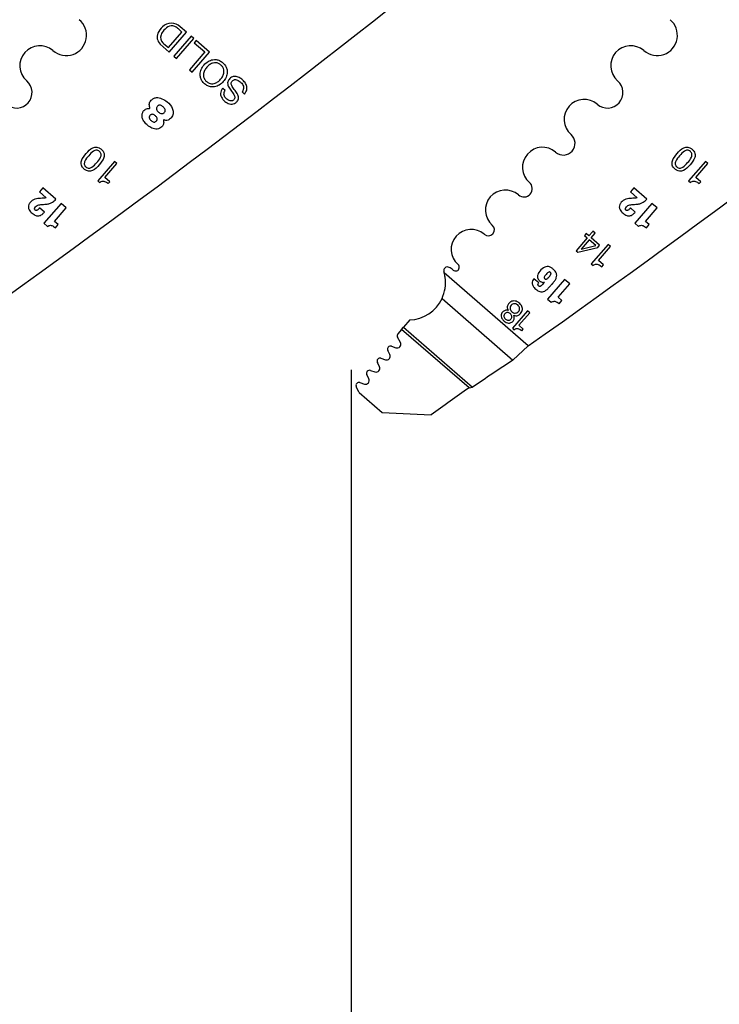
# Model space of a CAD drawing. Header units: inches. Extents: x 0.1 to 87.3, y 0.1 to 33.9.
# Tile 31 of 161: x 7 to 8.4, y 21.4 to 23.3. Entities that reach past the tile are written whole.
import ezdxf

# ---------------------------------------------------------------- set-up
doc = ezdxf.new("R2010")
doc.units = ezdxf.units.IN
doc.header["$MEASUREMENT"] = 0
doc.layers.add('DIMENSIONS', color=171, linetype='Continuous')
doc.layers.add('STATION_LINES', color=231, linetype='Continuous')
doc.styles.add('SLDTEXTSTYLE0', font='TXT', dxfattribs={"width": 0.75})
doc.dimstyles.new('SLDDIMSTYLE3', dxfattribs={"dimtxt": 0.125, "dimasz": 0.13, "dimexe": 0, "dimexo": 0.0625, "dimgap": 0.03125, "dimtad": 0, "dimtih": 1, "dimtoh": 1, "dimdec": 4, "dimlfac": 1.333333, "dimrnd": 1e-09, "dimzin": 12, "dimdsep": 46, "dimtxsty": 'SLDTEXTSTYLE0', "dimsah": 1, "dimcen": 0.09, "dimadec": 0, "dimazin": 3, "dimtfac": 1, "dimtdec": 4, "dimtofl": 0, "dimtmove": 0, "dimatfit": 3, "dimfxl": 0, "dimfrac": 2, "dimtolj": 1, "dimtzin": 12, "dimarcsym": 0})

# ---------------------------------------------------------------- blocks, each defined once
blk = doc.blocks.new('_D_6')
at = {"layer": 'DIMENSIONS'}
for p, q in [((1.8075, 22.5336), (1.8075, 18.1371)), ((31.7987, 22.2074), (31.7987, 18.1371)), ((1.8075, 18.2621), (17.0853, 18.2621)), ((31.7987, 18.2621), (17.7325, 18.2621))]:
    blk.add_line(p, q, dxfattribs=at)
for centre, start, end in [((17.3071, 18.2494), 153.4349, 206.5651), ((17.5106, 18.2494), 333.4349, 26.5651)]:
    blk.add_arc(centre, 0.2219, start, end, dxfattribs=at)
for points in [[(1.8075, 18.2621), (1.9375, 18.2421), (1.9375, 18.2821)], [(31.7987, 18.2621), (31.6687, 18.2821), (31.6687, 18.2421)]]:
    blk.add_solid(points, dxfattribs=at)
at = {"layer": 'DIMENSIONS', "insert": (17.1087, 18.3113), "char_height": 0.125, "attachment_point": 1, "style": 'SLDTEXTSTYLE0'}
blk.add_mtext('39.9883', dxfattribs=at)

msp = doc.modelspace()

# ---------------------------------------------------------------- linework, layer by layer
at = {"color": 7, "linetype": 'Continuous', "lineweight": 25}
for p, q in [((7.330637, 23.285772), (7.324757, 23.290878)), ((7.33983, 23.285629), (7.327317, 23.296496)), ((7.303764, 23.254828), (7.330637, 23.285772)), ((7.305199, 23.245752), (7.33983, 23.285629)), ((7.348774, 23.277862), (7.314143, 23.237985)), ((7.319446, 23.233379), (7.354077, 23.273257)), ((7.354077, 23.273257), (7.348774, 23.277862)), ((7.358948, 23.269022), (7.355066, 23.264552)), ((7.385369, 23.246077), (7.358948, 23.269022)), ((7.287121, 23.262054), (7.293157, 23.256209)), ((7.292907, 23.264409), (7.294831, 23.262585)), ((7.293157, 23.256209), (7.305199, 23.245752)), ((7.294831, 23.262585), (7.303764, 23.254828)), ((7.355066, 23.264552), (7.376176, 23.246219)), ((7.314143, 23.237985), (7.319446, 23.233379)), ((7.376176, 23.246219), (7.345428, 23.210812)), ((7.350739, 23.2062), (7.385369, 23.246077)), ((7.345428, 23.210812), (7.350739, 23.2062)), ((7.416485, 23.169584), (7.411458, 23.173949)), ((7.449912, 23.167009), (7.454939, 23.162643)), ((7.196792, 23.028609), (7.163309, 22.990053)), ((7.177424, 22.996966), (7.201416, 23.024593)), ((7.201416, 23.024593), (7.196792, 23.028609)), ((8.370542, 23.028609), (8.337059, 22.990053)), ((8.351174, 22.996966), (8.375166, 23.024593)), ((8.375166, 23.024593), (8.370542, 23.028609)), ((7.187428, 22.988279), (7.177424, 22.996966)), ((8.361178, 22.988279), (8.351174, 22.996966)), ((7.054358, 22.976055), (7.047625, 22.968301)), ((7.080177, 22.953634), (7.054358, 22.976055)), ((7.163309, 22.990053), (7.166846, 22.986981)), ((7.184221, 22.984586), (7.187428, 22.988279)), ((8.228108, 22.976055), (8.221375, 22.968301)), ((8.253927, 22.953634), (8.228108, 22.976055)), ((8.337059, 22.990053), (8.340596, 22.986981)), ((8.357971, 22.984586), (8.361178, 22.988279)), ((7.047625, 22.968301), (7.061142, 22.956562)), ((8.221375, 22.968301), (8.234892, 22.956562)), ((7.057329, 22.927992), (7.04769, 22.936363)), ((7.090393, 22.945243), (7.056328, 22.906016)), ((7.077504, 22.909589), (7.100696, 22.936295)), ((7.100696, 22.936295), (7.090393, 22.945243)), ((8.231079, 22.927992), (8.22144, 22.936363)), ((8.264143, 22.945243), (8.230078, 22.906016)), ((8.251254, 22.909589), (8.274446, 22.936295)), ((8.274446, 22.936295), (8.264143, 22.945243)), ((7.056328, 22.906016), (7.063747, 22.899573)), ((7.084924, 22.903146), (7.077504, 22.909589)), ((7.079346, 22.896723), (7.084924, 22.903146)), ((8.230078, 22.906016), (8.237497, 22.899573)), ((8.258674, 22.903146), (8.251254, 22.909589)), ((8.253096, 22.896723), (8.258674, 22.903146)), ((8.135417, 22.87674), (8.113315, 22.851289)), ((8.133748, 22.88536), (8.130198, 22.881272)), ((8.130198, 22.881272), (8.135417, 22.87674)), ((8.138965, 22.880826), (8.133748, 22.88536)), ((8.146103, 22.889044), (8.138965, 22.880826)), ((8.143315, 22.877045), (8.151099, 22.886009)), ((8.160225, 22.862348), (8.143315, 22.877045)), ((8.146847, 22.889803), (8.146103, 22.889044)), ((8.1507, 22.886457), (8.146847, 22.889803)), ((8.151099, 22.886009), (8.1507, 22.886457)), ((8.117013, 22.848077), (8.156354, 22.85789)), ((8.123498, 22.853994), (8.15271, 22.861722)), ((8.139768, 22.872961), (8.123814, 22.85459)), ((8.15271, 22.861722), (8.139768, 22.872961)), ((8.17717, 22.863465), (8.143687, 22.824909)), ((8.156354, 22.85789), (8.160225, 22.862348)), ((8.157803, 22.831824), (8.181794, 22.85945)), ((8.181794, 22.85945), (8.17717, 22.863465)), ((8.113315, 22.851289), (8.117013, 22.848077)), ((8.143687, 22.824909), (8.147224, 22.821838)), ((8.167807, 22.823136), (8.157803, 22.831824)), ((8.164599, 22.819443), (8.167807, 22.823136)), ((8.018491, 22.662077), (7.851427, 22.80716)), ((8.039392, 22.787246), (8.029807, 22.79557)), ((8.050346, 22.788743), (8.050457, 22.788646)), ((8.090602, 22.794076), (8.056731, 22.755074)), ((8.077788, 22.758625), (8.100848, 22.785178)), ((8.100848, 22.785178), (8.090602, 22.794076)), ((8.085166, 22.752219), (8.077788, 22.758625)), ((7.847217, 22.756142), (7.988001, 22.633882)), ((8.056731, 22.755074), (8.064108, 22.748668)), ((8.07962, 22.745833), (8.085166, 22.752219)), ((8.01711, 22.731738), (7.986948, 22.697007)), ((7.999661, 22.703237), (8.021273, 22.728123)), ((8.021273, 22.728123), (8.01711, 22.731738)), ((7.766997, 22.694879), (7.770655, 22.699091)), ((7.783241, 22.713584), (7.770655, 22.699091)), ((7.770655, 22.699091), (7.907787, 22.580001)), ((8.008674, 22.69541), (7.999661, 22.703237)), ((7.764365, 22.668794), (7.758703, 22.679608)), ((7.766997, 22.694879), (7.759476, 22.686219)), ((7.90082, 22.578663), (7.766997, 22.694879)), ((7.986948, 22.697007), (7.990132, 22.694242)), ((8.005785, 22.692083), (8.008674, 22.69541)), ((7.746797, 22.661425), (7.755375, 22.658407)), ((7.988001, 22.633882), (8.018491, 22.662077)), ((7.743685, 22.644866), (7.739544, 22.653235)), ((7.722906, 22.62065), (7.718697, 22.62927)), ((7.725825, 22.637479), (7.734792, 22.63457)), ((7.701954, 22.596577), (7.697778, 22.605129)), ((7.704907, 22.613337), (7.713995, 22.610389)), ((7.683954, 22.589264), (7.693043, 22.586316)), ((7.682493, 22.569451), (7.676826, 22.581056)), ((7.682493, 22.569451), (7.728249, 22.529715)), ((7.90082, 22.578663), (7.907787, 22.580001)), ((7.728249, 22.529715), (7.825501, 22.525131))]:
    msp.add_line(p, q, dxfattribs=at)
for centre, radius, start, end in [((-5.070557, 39.551282), 20.669291, 305.2028857, 308.8810553), ((-3.896807, 39.551282), 20.669291, 305.2028857, 308.8810553), ((7.100732, 23.27925), 0.040276, 229.028, 50.607842), ((8.274482, 23.27925), 0.040276, 229.028, 50.607842), ((7.316972, 23.269023), 0.037188, 132.547876, 156.876607), ((7.316827, 23.269071), 0.029971, 137.352024, 158.412712), ((7.309024, 23.278784), 0.024634, 89.592626, 134.279063), ((7.315782, 23.272189), 0.027136, 112.129234, 140.700619), ((7.310492, 23.282889), 0.015257, 54.26264, 108.860564), ((7.309225, 23.276309), 0.027108, 48.132573, 90.054941), ((7.287544, 23.250998), 0.054545, 46.98188, 54.26264), ((7.300628, 23.276002), 0.019416, 156.876607, 225.920298), ((7.302716, 23.275219), 0.014597, 160.475395, 227.778029), ((7.048264, 23.218833), 0.039744, 49.028, 229.028), ((8.222014, 23.218833), 0.039744, 49.028, 229.028), ((7.001991, 23.16555), 0.030827, 229.028, 49.028), ((8.175741, 23.16555), 0.030827, 229.028, 49.028), ((8.129468, 23.112267), 0.039744, 49.028, 229.028), ((7.2658, 23.135179), 0.001239, 264.786771, 22.619407), ((7.294622, 23.110154), 0.001038, 70.167736, 207.840326), ((8.088133, 23.064668), 0.023297, 229.028, 49.028), ((8.046797, 23.01707), 0.039744, 49.028, 229.028), ((8.009915, 22.9746), 0.016506, 229.028, 49.028), ((7.973032, 22.932129), 0.039744, 49.028, 229.028), ((7.939054, 22.893003), 0.012077, 229.028, 49.028), ((7.905075, 22.853877), 0.039744, 49.028, 229.028), ((8.123915, 22.854155), 0.000447, 103.023108, 201.171539), ((7.857975, 22.811469), 0.0075, 62.743978, 197.256954), ((7.842654, 22.781728), 0.040955, 49.32279, 62.743978), ((7.874195, 22.818318), 0.007352, 228.766566, 49.028), ((7.780317, 22.787345), 0.073819, 15.570885, 17.256954), ((7.780317, 22.787345), 0.073819, 272.269821, 334.995636), ((7.763935, 22.682347), 0.005906, 139.028, 207.632405), ((7.744837, 22.655854), 0.005906, 70.613927, 206.331312), ((7.757825, 22.66537), 0.007382, 250.615669, 27.634436), ((7.737069, 22.641592), 0.007382, 252.028, 26.329611), ((7.716273, 22.617411), 0.007382, 252.028646, 26.028), ((7.724003, 22.631862), 0.005906, 72.028, 206.028), ((15.366174, 11.563333), 13.303928, 123.6822109, 124.0983679), ((7.703084, 22.60772), 0.005906, 72.026628, 206.028), ((7.682132, 22.583647), 0.005906, 72.028, 206.028), ((7.695321, 22.593338), 0.007382, 252.028, 26.028), ((16.722897, 10.086227), 15.293462, 125.2294904, 125.5756773)]:
    msp.add_arc(centre, radius, start, end, dxfattribs=at)
for points, knots in [([(7.375509, 23.183022), (7.377597, 23.181453), (7.381554, 23.178479), (7.388572, 23.176508), (7.39655, 23.176691), (7.4052, 23.180116), (7.413132, 23.186988), (7.418827, 23.195807), (7.421002, 23.204847), (7.420082, 23.212792), (7.417085, 23.219393), (7.412001, 23.225042), (7.405696, 23.229284), (7.398741, 23.231325), (7.390747, 23.231121), (7.382104, 23.227698), (7.374171, 23.220822), (7.368478, 23.212007), (7.366296, 23.202965), (7.367231, 23.195041), (7.370165, 23.188369), (7.373663, 23.184869), (7.375509, 23.183022)], [0, 0, 0, 0, 0.0463655, 0.08789563, 0.12754736, 0.18740357, 0.24999321, 0.31261792, 0.37248754, 0.41214124, 0.45367136, 0.50003678, 0.54639776, 0.58791769, 0.62756057, 0.6874203, 0.75004357, 0.81263178, 0.8724781, 0.91211902, 0.95363895, 1, 1, 1, 1]), ([(7.407908, 23.220329), (7.409301, 23.21892), (7.411929, 23.216262), (7.413922, 23.21111), (7.414218, 23.205056), (7.412135, 23.19831), (7.407689, 23.191716), (7.40178, 23.186388), (7.395401, 23.183389), (7.389353, 23.182818), (7.384022, 23.184127), (7.37922, 23.187293), (7.375413, 23.191604), (7.373371, 23.196698), (7.373088, 23.202766), (7.375161, 23.209504), (7.379607, 23.216103), (7.385516, 23.221428), (7.391904, 23.224434), (7.397939, 23.224989), (7.40332, 23.223739), (7.406318, 23.22151), (7.407908, 23.220329)], [0, 0, 0, 0, 0.04630554, 0.08734223, 0.12688295, 0.1874353, 0.25004552, 0.31261068, 0.37314308, 0.41267962, 0.45371554, 0.50002108, 0.54629916, 0.58732818, 0.62686858, 0.68740892, 0.74997556, 0.81258726, 0.87314755, 0.91269214, 0.95372192, 1, 1, 1, 1]), ([(7.454939, 23.162643), (7.45597, 23.163982), (7.457919, 23.166513), (7.459988, 23.172216), (7.459463, 23.179817), (7.454757, 23.187488), (7.448228, 23.193411), (7.440689, 23.197254), (7.433788, 23.197939), (7.428672, 23.196132), (7.425365, 23.193557), (7.422898, 23.19037), (7.420745, 23.185263), (7.422127, 23.17759), (7.425657, 23.172673), (7.427507, 23.170097)], [0, 0, 0, 0, 0.05867606, 0.11093973, 0.20843947, 0.31230943, 0.41739076, 0.51304424, 0.60383393, 0.64959782, 0.69928843, 0.74795233, 0.78905, 0.88945226, 1, 1, 1, 1]), ([(7.436162, 23.169343), (7.434037, 23.172061), (7.431205, 23.175684), (7.428762, 23.180747), (7.428219, 23.183767), (7.428901, 23.186584), (7.430598, 23.188802), (7.432758, 23.19052), (7.435622, 23.191524), (7.439048, 23.19128), (7.444047, 23.189095), (7.4486, 23.185296), (7.451959, 23.180276), (7.453269, 23.175831), (7.452784, 23.171006), (7.450908, 23.168395), (7.449912, 23.167009)], [0, 0, 0, 0, 0.1651208, 0.22009458, 0.26880526, 0.30926709, 0.35545931, 0.40041604, 0.44027049, 0.4984822, 0.5603391, 0.70038261, 0.77628981, 0.84787089, 0.91926665, 1, 1, 1, 1]), ([(7.411458, 23.173949), (7.410312, 23.172312), (7.408172, 23.169253), (7.40699, 23.163887), (7.407689, 23.158753), (7.410888, 23.152334), (7.417393, 23.146037), (7.425719, 23.142392), (7.432566, 23.142722), (7.437319, 23.144969), (7.440894, 23.148598), (7.44355, 23.15431), (7.441578, 23.162099), (7.438044, 23.166827), (7.436162, 23.169343)], [0, 0, 0, 0, 0.07411221, 0.13850794, 0.20009337, 0.26436048, 0.40329891, 0.53064568, 0.59129078, 0.6541435, 0.72252975, 0.7784945, 0.88210196, 1, 1, 1, 1]), ([(7.427507, 23.170097), (7.429642, 23.167378), (7.432474, 23.163772), (7.435105, 23.158876), (7.435814, 23.15604), (7.435336, 23.153392), (7.433788, 23.151368), (7.431855, 23.149796), (7.429306, 23.14879), (7.426222, 23.148848), (7.421671, 23.150653), (7.417649, 23.153972), (7.414757, 23.158276), (7.4138, 23.162008), (7.414328, 23.166), (7.415731, 23.168332), (7.416485, 23.169584)], [0, 0, 0, 0, 0.1829476, 0.24266996, 0.29400236, 0.33486974, 0.38072853, 0.42592378, 0.46594629, 0.52361882, 0.58453085, 0.72311839, 0.7925197, 0.85683483, 0.92315096, 1, 1, 1, 1]), ([(7.266944, 23.135655), (7.266535, 23.136982), (7.265715, 23.139643), (7.265692, 23.143586), (7.266854, 23.147351), (7.269759, 23.150724), (7.274051, 23.153784), (7.281411, 23.156593), (7.291531, 23.15381), (7.302451, 23.146634), (7.311179, 23.137505), (7.313621, 23.12708), (7.31256, 23.120223), (7.309527, 23.115375), (7.306349, 23.112419), (7.302737, 23.110485), (7.2988, 23.110048), (7.296218, 23.110778), (7.294974, 23.11113)], [0, 0, 0, 0, 0.040266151, 0.08072727, 0.112693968, 0.152754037, 0.207443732, 0.265573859, 0.375586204, 0.493016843, 0.649668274, 0.724759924, 0.797408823, 0.844883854, 0.88865152, 0.922354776, 0.962584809, 1, 1, 1, 1]), ([(7.293705, 23.109669), (7.293964, 23.108626), (7.294517, 23.106408), (7.294079, 23.103168), (7.292935, 23.099993), (7.290267, 23.09713), (7.286409, 23.09443), (7.279708, 23.091722), (7.270812, 23.094632), (7.262471, 23.099981), (7.256138, 23.10663), (7.251779, 23.113384), (7.250951, 23.120274), (7.252216, 23.125919), (7.254774, 23.130232), (7.258284, 23.132706), (7.261972, 23.133939), (7.264465, 23.133945), (7.265688, 23.133948)], [0, 0, 0, 0, 0.03551394, 0.07552623, 0.10667373, 0.14651414, 0.20292244, 0.26373745, 0.3791866, 0.49259587, 0.59512532, 0.68270469, 0.75476926, 0.81942303, 0.87269694, 0.91744517, 0.95948661, 1, 1, 1, 1]), ([(7.293282, 23.137172), (7.294814, 23.135635), (7.297062, 23.133379), (7.297664, 23.129633), (7.297051, 23.127617), (7.295923, 23.125995), (7.294277, 23.124521), (7.292115, 23.123619), (7.28956, 23.12358), (7.286744, 23.124664), (7.283959, 23.126715), (7.281558, 23.129183), (7.28018, 23.131843), (7.279962, 23.134331), (7.28059, 23.136514), (7.281797, 23.138302), (7.28323, 23.139624), (7.285165, 23.140497), (7.288976, 23.14038), (7.29154, 23.13847), (7.293282, 23.137172)], [0, 0, 0, 0, 0.1210946, 0.17767789, 0.20711263, 0.24018068, 0.2900797, 0.33218989, 0.37188272, 0.43400925, 0.50157019, 0.56975234, 0.63063177, 0.6693568, 0.7104366, 0.75861476, 0.79170028, 0.82127422, 0.87854815, 1, 1, 1, 1]), ([(7.277836, 23.119261), (7.278555, 23.118567), (7.279956, 23.117214), (7.281375, 23.114701), (7.281622, 23.112307), (7.280995, 23.110494), (7.279962, 23.109034), (7.278501, 23.107703), (7.276597, 23.106903), (7.274359, 23.1069), (7.271907, 23.107919), (7.269472, 23.109784), (7.267252, 23.111935), (7.265869, 23.114093), (7.265449, 23.115985), (7.265555, 23.117466), (7.266155, 23.118996), (7.267152, 23.120391), (7.268379, 23.121539), (7.270178, 23.122412), (7.272696, 23.122381), (7.275435, 23.121167), (7.277025, 23.119905), (7.277836, 23.119261)], [0, 0, 0, 0, 0.06245523, 0.12165293, 0.17736683, 0.20686447, 0.24004889, 0.28862392, 0.32886057, 0.36646716, 0.42580497, 0.49132204, 0.55799359, 0.61924838, 0.64828272, 0.67799692, 0.71091731, 0.74993664, 0.784652, 0.81519875, 0.87310589, 0.93524754, 1, 1, 1, 1]), ([(7.136248, 23.013556), (7.13767, 23.012456), (7.140279, 23.010439), (7.144811, 23.009038), (7.149091, 23.009177), (7.157254, 23.012058), (7.166214, 23.021941), (7.174742, 23.032205), (7.176434, 23.040664), (7.175977, 23.044926), (7.173922, 23.04918), (7.170415, 23.052901), (7.166239, 23.055853), (7.161738, 23.057292), (7.157454, 23.057147), (7.149316, 23.054285), (7.140353, 23.0444), (7.131818, 23.034148), (7.130109, 23.025661), (7.130571, 23.021404), (7.132595, 23.017112), (7.134958, 23.014811), (7.136248, 23.013556)], [0, 0, 0, 0, 0.03785242, 0.06940235, 0.09827598, 0.12716469, 0.25026147, 0.37286439, 0.40171768, 0.43057696, 0.46212371, 0.499976, 0.53784876, 0.56940436, 0.59826457, 0.62711549, 0.74971452, 0.87280743, 0.90169377, 0.93056833, 0.9621271, 1, 1, 1, 1]), ([(8.309998, 23.013556), (8.31142, 23.012456), (8.314029, 23.010439), (8.318561, 23.009038), (8.322841, 23.009177), (8.331004, 23.012058), (8.339964, 23.021941), (8.348492, 23.032205), (8.350184, 23.040664), (8.349727, 23.044926), (8.347672, 23.04918), (8.344165, 23.052901), (8.339989, 23.055853), (8.335488, 23.057292), (8.331204, 23.057147), (8.323066, 23.054285), (8.314103, 23.0444), (8.305568, 23.034148), (8.303859, 23.025661), (8.304321, 23.021404), (8.306345, 23.017112), (8.308708, 23.014811), (8.309998, 23.013556)], [0, 0, 0, 0, 0.03785242, 0.06940235, 0.09827598, 0.12716469, 0.25026147, 0.37286439, 0.40171768, 0.43057696, 0.46212371, 0.499976, 0.53784876, 0.56940436, 0.59826457, 0.62711549, 0.74971452, 0.87280743, 0.90169377, 0.93056833, 0.9621271, 1, 1, 1, 1]), ([(7.166754, 23.048684), (7.167581, 23.047842), (7.169127, 23.046267), (7.1701, 23.04312), (7.169902, 23.040004), (7.167774, 23.033821), (7.161201, 23.026255), (7.154624, 23.018686), (7.148824, 23.015734), (7.145761, 23.015096), (7.142541, 23.015654), (7.139684, 23.017512), (7.137443, 23.020081), (7.136439, 23.023191), (7.136642, 23.026313), (7.138752, 23.032469), (7.145324, 23.040042), (7.151894, 23.047611), (7.157719, 23.050584), (7.160776, 23.051217), (7.164029, 23.050695), (7.165804, 23.049385), (7.166754, 23.048684)], [0, 0, 0, 0, 0.03371816, 0.06300394, 0.09201812, 0.12277789, 0.25038489, 0.37730348, 0.40801074, 0.43700191, 0.46628209, 0.5, 0.53371791, 0.56299809, 0.59198926, 0.62269652, 0.74961511, 0.87722211, 0.90798188, 0.93699606, 0.96628184, 1, 1, 1, 1]), ([(8.340504, 23.048684), (8.341331, 23.047842), (8.342877, 23.046267), (8.34385, 23.04312), (8.343652, 23.040004), (8.341524, 23.033821), (8.334951, 23.026255), (8.328374, 23.018686), (8.322574, 23.015734), (8.319511, 23.015096), (8.316291, 23.015654), (8.313434, 23.017512), (8.311193, 23.020081), (8.310189, 23.023191), (8.310392, 23.026313), (8.312502, 23.032469), (8.319074, 23.040042), (8.325644, 23.047611), (8.331469, 23.050584), (8.334526, 23.051217), (8.337779, 23.050695), (8.339554, 23.049385), (8.340504, 23.048684)], [0, 0, 0, 0, 0.03371816, 0.06300394, 0.09201812, 0.12277789, 0.25038489, 0.37730348, 0.40801074, 0.43700191, 0.46628209, 0.5, 0.53371791, 0.56299809, 0.59198926, 0.62269652, 0.74961511, 0.87722211, 0.90798188, 0.93699606, 0.96628184, 1, 1, 1, 1]), ([(7.166846, 22.986981), (7.167936, 22.987739), (7.169969, 22.989154), (7.173578, 22.989793), (7.178712, 22.9889), (7.181914, 22.986393), (7.184221, 22.984586)], [0, 0, 0, 0, 0.20439566, 0.38146209, 0.55427119, 1, 1, 1, 1]), ([(8.340596, 22.986981), (8.341686, 22.987739), (8.343719, 22.989154), (8.347328, 22.989793), (8.352462, 22.9889), (8.355664, 22.986393), (8.357971, 22.984586)], [0, 0, 0, 0, 0.20439566, 0.38146209, 0.55427119, 1, 1, 1, 1]), ([(7.044565, 22.954927), (7.042556, 22.954678), (7.038459, 22.954169), (7.033309, 22.951348), (7.029329, 22.947455), (7.026231, 22.943213), (7.024927, 22.937549), (7.02738, 22.931168), (7.031922, 22.926549), (7.036439, 22.923011), (7.04001, 22.921127), (7.04338, 22.920187), (7.045506, 22.920382), (7.046516, 22.920475)], [0, 0, 0, 0, 0.10521622, 0.21445245, 0.29904344, 0.39563505, 0.48592189, 0.58969484, 0.73702525, 0.82043506, 0.88911691, 0.94731576, 1, 1, 1, 1]), ([(7.055801, 22.955562), (7.053704, 22.955443), (7.049959, 22.95523), (7.046214, 22.95502), (7.044565, 22.954927)], [0, 0, 0, 0, 0.55988505, 1, 1, 1, 1]), ([(7.061142, 22.956562), (7.06018, 22.956238), (7.058444, 22.955652), (7.056616, 22.95559), (7.055801, 22.955562)], [0, 0, 0, 0, 0.55441248, 1, 1, 1, 1]), ([(7.061269, 22.943714), (7.063467, 22.94403), (7.067655, 22.944632), (7.074387, 22.947785), (7.077992, 22.951426), (7.080177, 22.953634)], [0, 0, 0, 0, 0.30325275, 0.57767855, 1, 1, 1, 1]), ([(8.218315, 22.954927), (8.216306, 22.954678), (8.212209, 22.954169), (8.207059, 22.951348), (8.203079, 22.947455), (8.199981, 22.943213), (8.198677, 22.937549), (8.20113, 22.931168), (8.205672, 22.926549), (8.210189, 22.923011), (8.21376, 22.921127), (8.21713, 22.920187), (8.219256, 22.920382), (8.220266, 22.920475)], [0, 0, 0, 0, 0.10521622, 0.21445245, 0.29904344, 0.39563505, 0.48592189, 0.58969484, 0.73702525, 0.82043506, 0.88911691, 0.94731576, 1, 1, 1, 1]), ([(8.229551, 22.955562), (8.227454, 22.955443), (8.223709, 22.95523), (8.219964, 22.95502), (8.218315, 22.954927)], [0, 0, 0, 0, 0.55988505, 1, 1, 1, 1]), ([(8.234892, 22.956562), (8.23393, 22.956238), (8.232194, 22.955652), (8.230366, 22.95559), (8.229551, 22.955562)], [0, 0, 0, 0, 0.55441248, 1, 1, 1, 1]), ([(8.235019, 22.943714), (8.237217, 22.94403), (8.241405, 22.944632), (8.248137, 22.947785), (8.251742, 22.951426), (8.253927, 22.953634)], [0, 0, 0, 0, 0.30325275, 0.57767855, 1, 1, 1, 1]), ([(7.04769, 22.936363), (7.04742, 22.936052), (7.047032, 22.935605), (7.046592, 22.935098), (7.046398, 22.934875), (7.046313, 22.934777), (7.046275, 22.934734), (7.046259, 22.934715), (7.046252, 22.934707), (7.046249, 22.934703), (7.046247, 22.934702), (7.046246, 22.934701), (7.04563, 22.933991), (7.044513, 22.932823), (7.04292, 22.931666), (7.041708, 22.931195), (7.040833, 22.931097), (7.039766, 22.931294), (7.038628, 22.932059), (7.037803, 22.933213), (7.037669, 22.93436), (7.037844, 22.935327), (7.038752, 22.937376), (7.040821, 22.939859), (7.044319, 22.942306), (7.046965, 22.94257), (7.048335, 22.942706)], [0, 0, 0, 0, 0.04367686, 0.06288245, 0.07132896, 0.07504452, 0.07667918, 0.0773984, 0.07771485, 0.07785408, 0.07791534, 0.0779423, 0.07796348, 0.17782687, 0.24906628, 0.28494846, 0.31478251, 0.34134291, 0.39861402, 0.45608643, 0.48542326, 0.51887393, 0.55932649, 0.72216069, 0.85620196, 1, 1, 1, 1]), ([(7.048335, 22.942706), (7.050749, 22.942895), (7.05506, 22.943233), (7.059371, 22.943567), (7.061269, 22.943714)], [0, 0, 0, 0, 0.55991476, 1, 1, 1, 1]), ([(8.22144, 22.936363), (8.22117, 22.936052), (8.220782, 22.935605), (8.220342, 22.935098), (8.220148, 22.934875), (8.220063, 22.934777), (8.220025, 22.934734), (8.220009, 22.934715), (8.220002, 22.934707), (8.219999, 22.934703), (8.219997, 22.934702), (8.219996, 22.934701), (8.21938, 22.933991), (8.218263, 22.932823), (8.21667, 22.931666), (8.215458, 22.931195), (8.214583, 22.931097), (8.213516, 22.931294), (8.212378, 22.932059), (8.211553, 22.933213), (8.211419, 22.93436), (8.211594, 22.935327), (8.212502, 22.937376), (8.214571, 22.939859), (8.218069, 22.942306), (8.220715, 22.94257), (8.222085, 22.942706)], [0, 0, 0, 0, 0.04367686, 0.06288245, 0.07132896, 0.07504452, 0.07667918, 0.0773984, 0.07771485, 0.07785408, 0.07791534, 0.0779423, 0.07796348, 0.17782687, 0.24906628, 0.28494846, 0.31478251, 0.34134291, 0.39861402, 0.45608643, 0.48542326, 0.51887393, 0.55932649, 0.72216069, 0.85620196, 1, 1, 1, 1]), ([(8.222085, 22.942706), (8.224499, 22.942895), (8.22881, 22.943233), (8.233121, 22.943567), (8.235019, 22.943714)], [0, 0, 0, 0, 0.55991476, 1, 1, 1, 1]), ([(7.046516, 22.920475), (7.047596, 22.920773), (7.049832, 22.921392), (7.053554, 22.923974), (7.05585, 22.926418), (7.057329, 22.927992)], [0, 0, 0, 0, 0.24939689, 0.5164971, 1, 1, 1, 1]), ([(8.220266, 22.920475), (8.221346, 22.920773), (8.223582, 22.921392), (8.227304, 22.923974), (8.2296, 22.926418), (8.231079, 22.927992)], [0, 0, 0, 0, 0.24939689, 0.5164971, 1, 1, 1, 1]), ([(7.063747, 22.899573), (7.064689, 22.900145), (7.066429, 22.9012), (7.069357, 22.901865), (7.072477, 22.901383), (7.075866, 22.899577), (7.078092, 22.897751), (7.079346, 22.896723)], [0, 0, 0, 0, 0.18881517, 0.34841982, 0.50494095, 0.72116996, 1, 1, 1, 1]), ([(8.237497, 22.899573), (8.238439, 22.900145), (8.240179, 22.9012), (8.243107, 22.901865), (8.246227, 22.901383), (8.249616, 22.899577), (8.251842, 22.897751), (8.253096, 22.896723)], [0, 0, 0, 0, 0.18881517, 0.34841982, 0.50494095, 0.72116996, 1, 1, 1, 1]), ([(8.029807, 22.79557), (8.028784, 22.794228), (8.026758, 22.791572), (8.025896, 22.787234), (8.026613, 22.783688), (8.027997, 22.780783), (8.030302, 22.777737), (8.03354, 22.774605), (8.03727, 22.771756), (8.041293, 22.769858), (8.04519, 22.769283), (8.04939, 22.770072), (8.053851, 22.772582), (8.058574, 22.776773), (8.062338, 22.780947), (8.064957, 22.783981), (8.066111, 22.785308), (8.066618, 22.785892), (8.066841, 22.786149), (8.066939, 22.786262), (8.066982, 22.786312), (8.067001, 22.786334), (8.06701, 22.786344), (8.067013, 22.786348), (8.067015, 22.78635), (8.068654, 22.788237), (8.071423, 22.791764), (8.074263, 22.797178), (8.075434, 22.802978), (8.07336, 22.80943), (8.068555, 22.814329), (8.063568, 22.818046), (8.058615, 22.819872), (8.053446, 22.819678), (8.046318, 22.816316), (8.04081, 22.810408), (8.03713, 22.803997), (8.036277, 22.799836), (8.037085, 22.796128), (8.039093, 22.79319), (8.041306, 22.791075), (8.043575, 22.789542), (8.045783, 22.788605), (8.048193, 22.788142), (8.049657, 22.78855), (8.050346, 22.788743)], [0, 0, 0, 0, 0.0312, 0.06176405, 0.07860982, 0.0979951, 0.12121112, 0.14945017, 0.18176298, 0.20832183, 0.23148433, 0.25395368, 0.28670257, 0.32547422, 0.37130294, 0.39136824, 0.40019718, 0.40408167, 0.40579078, 0.40654277, 0.40687365, 0.40701923, 0.40708329, 0.40711147, 0.40712387, 0.40713362, 0.45370541, 0.49035999, 0.52026818, 0.56157695, 0.61037976, 0.64605252, 0.67706748, 0.70679135, 0.73981175, 0.82145136, 0.85243758, 0.87692357, 0.89869376, 0.92121186, 0.94221731, 0.95550269, 0.97200936, 0.98681748, 1, 1, 1, 1]), ([(8.147224, 22.821838), (8.148314, 22.822596), (8.150347, 22.82401), (8.153956, 22.82465), (8.15909, 22.823757), (8.162292, 22.82125), (8.164599, 22.819443)], [0, 0, 0, 0, 0.20438604, 0.38145238, 0.55426513, 1, 1, 1, 1]), ([(7.847217, 22.756142), (7.849669, 22.762763), (7.854569, 22.775999), (7.854508, 22.79422), (7.852118, 22.804257), (7.851427, 22.80716)], [0, 0, 0, 0, 0.41569, 0.83097327, 1, 1, 1, 1]), ([(8.051333, 22.795426), (8.051093, 22.795652), (8.050642, 22.796077), (8.050186, 22.796874), (8.050035, 22.797774), (8.05031, 22.799267), (8.051672, 22.801524), (8.053982, 22.804331), (8.056458, 22.80701), (8.058563, 22.80862), (8.060017, 22.809075), (8.060918, 22.809059), (8.061736, 22.80875), (8.062468, 22.808207), (8.063118, 22.807553), (8.063577, 22.806762), (8.063724, 22.805862), (8.063446, 22.804371), (8.062079, 22.802114), (8.059768, 22.799308), (8.057293, 22.79663), (8.055191, 22.795022), (8.053739, 22.794566), (8.052842, 22.794581), (8.052022, 22.794883), (8.051569, 22.79524), (8.051333, 22.795426)], [0, 0, 0, 0, 0.02364553, 0.0444495, 0.06486445, 0.08797674, 0.15215364, 0.25115227, 0.35032482, 0.41497169, 0.4383393, 0.45866476, 0.47859162, 0.50024898, 0.52384399, 0.54459456, 0.56496751, 0.58806124, 0.6522766, 0.75139672, 0.85044566, 0.91502082, 0.93835167, 0.95862189, 0.97846293, 1, 1, 1, 1]), ([(8.037675, 22.783709), (8.037713, 22.784012), (8.037794, 22.784661), (8.038366, 22.785882), (8.038984, 22.786703), (8.039392, 22.787246)], [0, 0, 0, 0, 0.22797576, 0.48969077, 1, 1, 1, 1]), ([(8.039044, 22.781167), (8.03881, 22.781386), (8.038375, 22.781793), (8.037788, 22.782626), (8.037717, 22.783308), (8.037675, 22.783709)], [0, 0, 0, 0, 0.32293645, 0.60155288, 1, 1, 1, 1]), ([(8.050457, 22.788646), (8.048575, 22.786128), (8.046409, 22.783229), (8.043204, 22.780806), (8.042029, 22.780366), (8.040911, 22.780298), (8.039875, 22.780558), (8.039321, 22.780964), (8.039044, 22.781167)], [0, 0, 0, 0, 0.61923529, 0.71266418, 0.79287257, 0.86459794, 0.93236841, 1, 1, 1, 1]), ([(8.003251, 22.726244), (8.004227, 22.727544), (8.006062, 22.729986), (8.007133, 22.734368), (8.006659, 22.738618), (8.004137, 22.744001), (7.999702, 22.748362), (7.994298, 22.750937), (7.990078, 22.751618), (7.985871, 22.750936), (7.982121, 22.748861), (7.979426, 22.746092), (7.977484, 22.743051), (7.976496, 22.739752), (7.976777, 22.735923), (7.977955, 22.733659), (7.978576, 22.732466)], [0, 0, 0, 0, 0.07798646, 0.14650303, 0.21244068, 0.28111749, 0.4308807, 0.50152716, 0.56843665, 0.63445804, 0.70398697, 0.77194975, 0.81944064, 0.87756504, 0.93548769, 1, 1, 1, 1]), ([(7.985875, 22.729996), (7.985015, 22.730911), (7.983341, 22.732693), (7.982261, 22.736215), (7.982514, 22.739805), (7.984305, 22.742989), (7.98716, 22.745238), (7.990666, 22.746167), (7.994325, 22.745577), (7.9976, 22.743526), (8.00013, 22.740603), (8.00146, 22.737073), (8.001128, 22.733357), (7.999208, 22.730139), (7.996257, 22.727807), (7.992648, 22.727044), (7.988959, 22.727759), (7.986931, 22.72923), (7.985875, 22.729996)], [0, 0, 0, 0, 0.06411816, 0.124833, 0.1841062, 0.24531784, 0.30777253, 0.36690151, 0.42738699, 0.49372951, 0.56242441, 0.62382842, 0.68329789, 0.74847246, 0.81218192, 0.87187547, 0.93332938, 1, 1, 1, 1]), ([(8.064108, 22.748668), (8.065046, 22.749236), (8.066775, 22.750285), (8.069687, 22.750946), (8.072788, 22.750467), (8.076159, 22.74867), (8.078373, 22.746855), (8.07962, 22.745833)], [0, 0, 0, 0, 0.188803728, 0.348392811, 0.504903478, 0.721138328, 1, 1, 1, 1]), ([(7.978576, 22.732466), (7.977575, 22.732681), (7.975586, 22.733107), (7.972543, 22.732678), (7.969737, 22.731503), (7.967077, 22.729218), (7.964994, 22.72575), (7.964283, 22.721011), (7.966071, 22.715772), (7.969845, 22.711516), (7.974484, 22.70844), (7.978854, 22.707343), (7.982644, 22.707696), (7.985739, 22.709026), (7.988257, 22.711207), (7.990012, 22.713949), (7.990797, 22.716916), (7.99078, 22.720008), (7.990026, 22.721901), (7.989648, 22.722852)], [0, 0, 0, 0, 0.047232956, 0.093828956, 0.140137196, 0.186814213, 0.254362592, 0.32375212, 0.402377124, 0.503006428, 0.582757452, 0.658065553, 0.707004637, 0.757151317, 0.811962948, 0.859339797, 0.906104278, 0.952823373, 1, 1, 1, 1]), ([(7.98396, 22.71541), (7.983451, 22.714902), (7.982483, 22.713934), (7.980625, 22.713119), (7.978378, 22.712863), (7.97575, 22.713529), (7.973171, 22.71524), (7.971123, 22.717526), (7.970156, 22.720004), (7.970176, 22.722212), (7.970802, 22.724096), (7.972187, 22.726092), (7.974319, 22.72788), (7.977251, 22.728664), (7.980184, 22.728112), (7.982769, 22.72643), (7.984844, 22.724115), (7.985922, 22.721563), (7.985952, 22.719234), (7.985322, 22.717192), (7.984434, 22.71603), (7.98396, 22.71541)], [0, 0, 0, 0, 0.04452278, 0.0847977, 0.12373234, 0.18389103, 0.24936032, 0.31451075, 0.37268422, 0.41044727, 0.45014551, 0.49459347, 0.5607385, 0.61935054, 0.6777707, 0.74136335, 0.80848903, 0.8694818, 0.90932885, 0.95165922, 1, 1, 1, 1]), ([(7.989648, 22.722852), (7.991035, 22.722438), (7.993722, 22.721636), (7.997637, 22.722242), (8.000873, 22.723841), (8.002441, 22.725426), (8.003251, 22.726244)], [0, 0, 0, 0, 0.28705013, 0.55604652, 0.77072631, 1, 1, 1, 1]), ([(7.990132, 22.694242), (7.991114, 22.694925), (7.992946, 22.696198), (7.996197, 22.696774), (8.000822, 22.695969), (8.003706, 22.693711), (8.005785, 22.692083)], [0, 0, 0, 0, 0.20441003, 0.38148776, 0.5542935, 1, 1, 1, 1])]:
    msp.add_open_spline(points, degree=3, knots=knots, dxfattribs=at)
at = {"layer": 'STATION_LINES'}
msp.add_line((7.667435, 19.600705), (7.667435, 22.614639), dxfattribs=at)

# ---------------------------------------------------------------- dimensions: what is measured, and where the dimension line sits
at = {"layer": 'DIMENSIONS'}
dim = msp.add_linear_dim(base=(1.807477, 18.262123), p1=(31.798685, 22.257365), p2=(1.807477, 22.583647), text='(<>)', dimstyle='SLDDIMSTYLE3', dxfattribs=at)
dim.commit()
dim.dimension.update_dxf_attribs({"geometry": '_D_6', "text_midpoint": (17.408862, 18.262123), "dimtype": 160})

doc.saveas('drawing.dxf')
